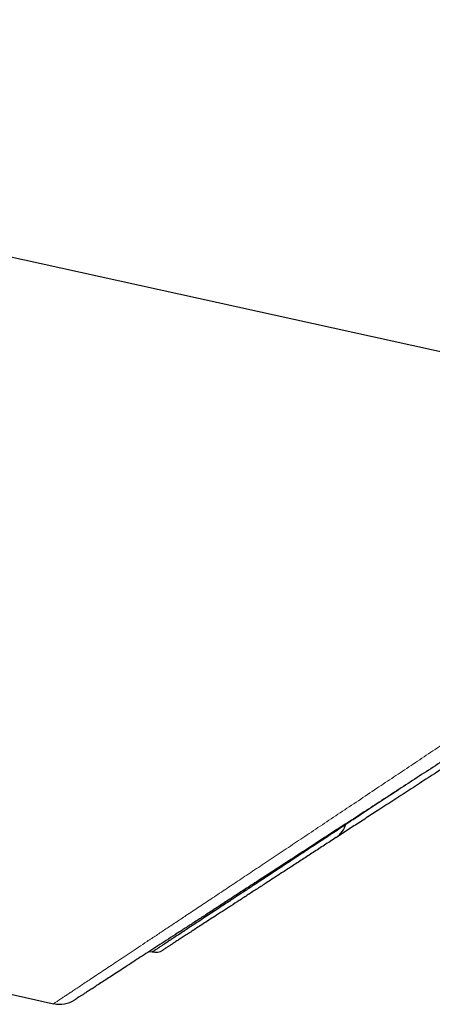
# Model space of a CAD drawing. Header units: millimetres. Extents: x 8 to 869, y 12 to 812.
# Tile 225 of 230: x 832 to 841, y 649 to 671. Entities that reach past the tile are written whole.
import ezdxf

# ---------------------------------------------------------------- set-up
doc = ezdxf.new("R2010")
doc.units = ezdxf.units.MM

msp = doc.modelspace()

# ---------------------------------------------------------------- linework, layer by layer
at = {"color": 7, "linetype": 'Continuous', "lineweight": 30}
for p, q in [((789.089, 659.123), (832.955, 649.445)), ((835.011, 650.568), (835.071, 650.555))]:
    msp.add_line(p, q, dxfattribs=at)
at = {"color": 7, "linetype": 'Continuous', "lineweight": 30, "flags": 128}
msp.add_lwpolyline([(808.939, 670.582), (809.569, 670.444), (811.062, 670.114), (817.035, 668.797), (829.792, 665.984), (850.645, 661.385)], dxfattribs=at)
at = {"color": 7, "linetype": 'Continuous', "lineweight": 30}
for centre, radius, start, end in [((838.744, 653.432), 0.5, 303.0247, 345.6776), ((835.135, 650.848), 0.3, 257.6272, 303.024), ((833.085, 650.031), 0.6, 257.557, 303.0249)]:
    msp.add_arc(centre, radius, start, end, dxfattribs=at)
at = {"color": 252, "linetype": 'Continuous', "lineweight": 0}
for points, knots in [([(832.955, 649.445), (832.956, 649.446), (832.958, 649.447), (832.969, 649.454), (832.987, 649.466), (833.013, 649.484), (833.046, 649.506), (833.086, 649.533), (833.134, 649.564), (833.191, 649.602), (833.256, 649.645), (833.33, 649.695), (833.412, 649.749), (833.504, 649.81), (833.605, 649.878), (833.717, 649.952), (833.84, 650.034), (833.974, 650.123), (834.116, 650.218), (834.267, 650.318), (834.427, 650.425), (834.596, 650.537), (834.774, 650.656), (834.962, 650.782), (835.159, 650.912), (835.363, 651.049), (835.575, 651.19), (835.812, 651.348), (836.075, 651.523), (836.366, 651.717), (836.668, 651.918), (836.982, 652.127), (837.307, 652.345), (837.645, 652.57), (837.991, 652.801), (838.35, 653.041), (838.721, 653.288), (839.103, 653.544), (839.494, 653.805), (839.878, 654.062), (840.255, 654.314), (840.625, 654.561), (840.999, 654.812), (841.38, 655.067), (841.764, 655.325), (842.154, 655.586), (842.55, 655.852), (842.951, 656.121), (843.355, 656.392), (843.764, 656.667), (844.179, 656.946), (844.598, 657.228), (845.02, 657.512), (845.446, 657.799), (845.875, 658.088), (846.319, 658.388), (846.778, 658.698), (847.252, 659.019), (847.729, 659.341), (848.185, 659.649), (848.619, 659.944), (849.032, 660.224), (849.446, 660.505), (849.861, 660.787), (850.277, 661.07), (850.554, 661.259), (850.693, 661.353)], [0, 0, 0, 0, 0.011389, 0.022778, 0.034196, 0.045614, 0.057202, 0.06879, 0.080407, 0.092024, 0.104325, 0.116626, 0.128961, 0.141295, 0.154124, 0.166961, 0.180483, 0.194007, 0.207529, 0.221137, 0.234748, 0.248357, 0.262358, 0.276363, 0.290364, 0.304448, 0.318534, 0.332619, 0.350099, 0.36758, 0.385119, 0.402658, 0.420673, 0.438688, 0.456758, 0.474828, 0.493514, 0.512199, 0.530936, 0.549673, 0.566554, 0.583444, 0.600411, 0.617378, 0.634376, 0.651375, 0.668549, 0.685723, 0.702927, 0.72013, 0.737547, 0.754964, 0.772408, 0.789853, 0.80741, 0.824974, 0.844053, 0.86314, 0.882252, 0.901373, 0.917787, 0.934203, 0.950617, 0.967078, 0.983539, 1, 1, 1, 1]), ([(835.071, 650.555), (835.072, 650.556), (835.073, 650.556), (835.087, 650.566), (835.111, 650.581), (835.147, 650.605), (835.197, 650.638), (835.262, 650.681), (835.34, 650.732), (835.429, 650.791), (835.531, 650.858), (835.643, 650.932), (835.765, 651.013), (835.897, 651.099), (836.038, 651.193), (836.19, 651.293), (836.35, 651.398), (836.519, 651.51), (836.698, 651.627), (836.885, 651.751), (837.08, 651.88), (837.284, 652.014), (837.496, 652.154), (837.717, 652.299), (837.947, 652.451), (838.185, 652.608), (838.43, 652.769), (838.676, 652.931), (838.92, 653.093), (839.164, 653.253), (839.413, 653.418), (839.667, 653.585), (839.926, 653.756), (840.191, 653.931), (840.42, 654.082), (840.563, 654.176), (840.613, 654.21)], [0, 0, 0, 0, 0.023641, 0.0513249, 0.0791201, 0.1069154, 0.13895, 0.1710254, 0.2023781, 0.233731, 0.265232, 0.2967331, 0.3270177, 0.3573025, 0.3877057, 0.4181091, 0.4482124, 0.4783159, 0.508521, 0.5387263, 0.5689405, 0.5991548, 0.6294585, 0.6597623, 0.6906053, 0.7214484, 0.7523719, 0.7832954, 0.8117887, 0.8402964, 0.8689318, 0.8975673, 0.9262548, 0.9549424, 0.9839162, 1, 1, 1, 1])]:
    msp.add_open_spline(points, degree=3, knots=knots, dxfattribs=at)
at = {"color": 7, "linetype": 'Continuous', "lineweight": 30}
for points, knots in [([(850.963, 660.937), (850.802, 660.832), (850.479, 660.623), (849.997, 660.309), (849.514, 659.995), (849.031, 659.681), (848.549, 659.368), (848.067, 659.055), (847.587, 658.743), (847.108, 658.431), (846.652, 658.135), (846.219, 657.853), (845.808, 657.586), (845.399, 657.32), (844.992, 657.056), (844.588, 656.793), (844.187, 656.532), (843.788, 656.273), (843.393, 656.016), (843.001, 655.761), (842.612, 655.509), (842.227, 655.258), (841.837, 655.005), (841.444, 654.75), (841.047, 654.492), (840.656, 654.237), (840.273, 653.988), (839.897, 653.744), (839.529, 653.505), (839.168, 653.27), (838.814, 653.04), (838.466, 652.814), (838.126, 652.593), (837.795, 652.377), (837.471, 652.167), (837.177, 651.976), (836.912, 651.804), (836.673, 651.648), (836.441, 651.497), (836.219, 651.353), (836.006, 651.215), (835.804, 651.083), (835.608, 650.956), (835.419, 650.833), (835.237, 650.715), (835.062, 650.601), (834.895, 650.493), (834.734, 650.388), (834.579, 650.287), (834.43, 650.19), (834.291, 650.1), (834.163, 650.017), (834.046, 649.941), (833.941, 649.872), (833.844, 649.809), (833.757, 649.752), (833.678, 649.702), (833.61, 649.657), (833.551, 649.619), (833.501, 649.587), (833.462, 649.561), (833.433, 649.542), (833.415, 649.53), (833.413, 649.529), (833.412, 649.528)], [0, 0, 0, 0, 0.019334, 0.03867, 0.058004, 0.077448, 0.096894, 0.116338, 0.135858, 0.155381, 0.174901, 0.191897, 0.208896, 0.225896, 0.242892, 0.259889, 0.27689, 0.293891, 0.310888, 0.327887, 0.34489, 0.361893, 0.378892, 0.397008, 0.415129, 0.433249, 0.451365, 0.469176, 0.486999, 0.504827, 0.522655, 0.540476, 0.558286, 0.576108, 0.593934, 0.611756, 0.625987, 0.640222, 0.654457, 0.668687, 0.682262, 0.69584, 0.709418, 0.722993, 0.73657, 0.750152, 0.763733, 0.77731, 0.791462, 0.805618, 0.819775, 0.833926, 0.847409, 0.860897, 0.874386, 0.887868, 0.901535, 0.915207, 0.92888, 0.942546, 0.956906, 0.971273, 0.98564, 1, 1, 1, 1]), ([(848.867, 659.416), (848.708, 659.312), (848.389, 659.105), (847.914, 658.796), (847.442, 658.489), (846.971, 658.184), (846.504, 657.88), (846.04, 657.578), (845.58, 657.279), (845.124, 656.982), (844.663, 656.683), (844.2, 656.382), (843.735, 656.08), (843.295, 655.794), (842.881, 655.524), (842.491, 655.271), (842.107, 655.021), (841.728, 654.775), (841.355, 654.533), (840.989, 654.295), (840.629, 654.061), (840.277, 653.832), (839.955, 653.623), (839.663, 653.433), (839.399, 653.261), (839.14, 653.093), (838.889, 652.93), (838.645, 652.771), (838.409, 652.618), (838.178, 652.468), (837.955, 652.322), (837.738, 652.182), (837.528, 652.045), (837.326, 651.914), (837.129, 651.786), (836.937, 651.661), (836.752, 651.541), (836.577, 651.427), (836.421, 651.326), (836.284, 651.237), (836.164, 651.159), (836.051, 651.085), (835.945, 651.016), (835.847, 650.952), (835.756, 650.893), (835.673, 650.84), (835.597, 650.79), (835.529, 650.746), (835.468, 650.706), (835.416, 650.672), (835.374, 650.645), (835.342, 650.624), (835.318, 650.609), (835.304, 650.6), (835.298, 650.596), (835.299, 650.597), (835.3, 650.597)], [0, 0, 0, 0, 0.023797, 0.047597, 0.071394, 0.095192, 0.118993, 0.142791, 0.16659, 0.190392, 0.214191, 0.239215, 0.264243, 0.289267, 0.311016, 0.332768, 0.354516, 0.376267, 0.398021, 0.419772, 0.441525, 0.463282, 0.485035, 0.502364, 0.519698, 0.537032, 0.554361, 0.571431, 0.588506, 0.60558, 0.622649, 0.639723, 0.656803, 0.673883, 0.690956, 0.708804, 0.726661, 0.744517, 0.762365, 0.776864, 0.791368, 0.805872, 0.820371, 0.834873, 0.849381, 0.863889, 0.878391, 0.893603, 0.908822, 0.924041, 0.939253, 0.953758, 0.968269, 0.982781, 0.997286, 1, 1, 1, 1]), ([(839.221, 653.289), (839.159, 653.248), (839.004, 653.146), (838.762, 652.986), (838.495, 652.81), (838.235, 652.639), (837.983, 652.473), (837.74, 652.313), (837.506, 652.159), (837.28, 652.01), (837.064, 651.867), (836.856, 651.731), (836.675, 651.611), (836.516, 651.506), (836.378, 651.415), (836.245, 651.328), (836.119, 651.245), (836, 651.166), (835.886, 651.092), (835.78, 651.021), (835.679, 650.955), (835.586, 650.894), (835.5, 650.837), (835.421, 650.785), (835.35, 650.739), (835.288, 650.698), (835.233, 650.662), (835.187, 650.631), (835.147, 650.605), (835.114, 650.583), (835.091, 650.568), (835.076, 650.559), (835.074, 650.557), (835.073, 650.556)], [0, 0, 0, 0, 0.0255124, 0.0644541, 0.1033958, 0.1424456, 0.1814952, 0.220072, 0.2586486, 0.2973478, 0.3360468, 0.3744952, 0.4129785, 0.4423882, 0.4717979, 0.5012749, 0.5307519, 0.5602307, 0.5897095, 0.6192636, 0.6488176, 0.6787327, 0.7086477, 0.7386508, 0.768654, 0.7980131, 0.8273722, 0.8568179, 0.8862635, 0.9173726, 0.9484817, 0.9796988, 1, 1, 1, 1])]:
    msp.add_open_spline(points, degree=3, knots=knots, dxfattribs=at)

doc.saveas('drawing.dxf')
